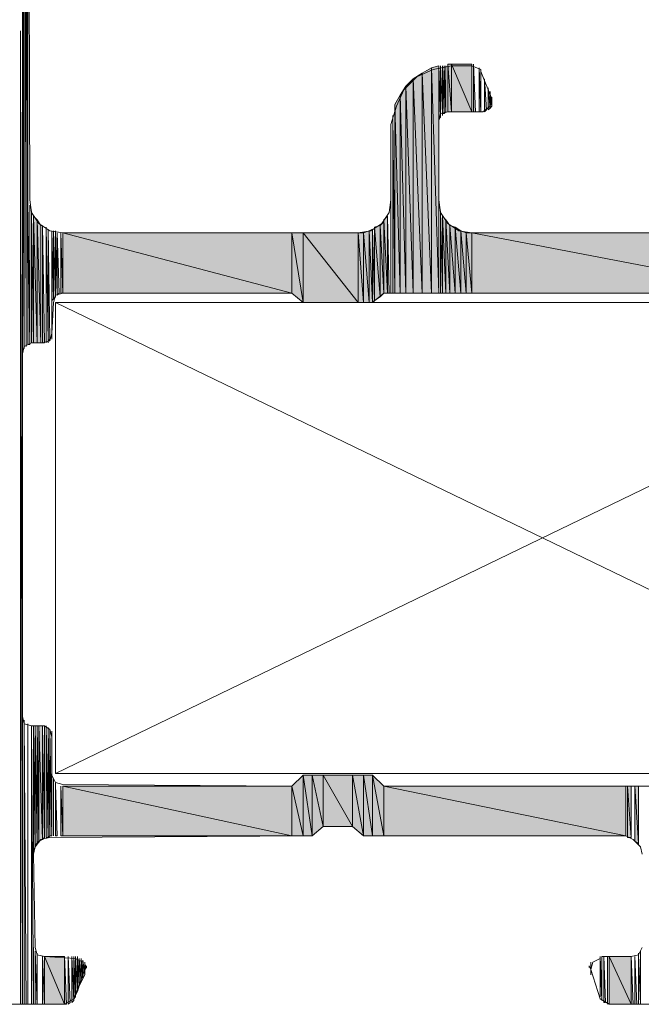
# Model space of a CAD drawing. Header units: millimetres. Extents: x -8934017 to -8932755, y 9525 to 11066.
# Tile 21 of 38: x -8933499 to -8933481, y 9616 to 9645. Entities that reach past the tile are written whole.
import ezdxf

# ---------------------------------------------------------------- set-up
doc = ezdxf.new("R2010")
doc.units = ezdxf.units.MM
doc.layers.add('Импорт в семействах', color=7, linetype='Continuous', lineweight=18)
doc.layers.add('Элементы узлов', color=7, linetype='Continuous', lineweight=18)

# ---------------------------------------------------------------- blocks, each defined once
blk = doc.blocks.new('Ригель в сборе - Окно для витража_dwg-21289138-Сечение 27')
at = {"layer": 'Импорт в семействах'}
for points in [[(-8933499.344, 9615.562), (-8933499.289, 9615.562), (-8933499.344, 9644.74)], [(-8933499.289, 9635.174), (-8933499.235, 9635.229), (-8933499.289, 9644.74)], [(-8933487.039, 9636.877), (-8933487.039, 9643.634), (-8933487.313, 9643.469)], [(-8933486.819, 9636.877), (-8933486.819, 9643.689), (-8933487.039, 9643.634)], [(-8933487.039, 9636.877), (-8933486.819, 9636.877), (-8933487.039, 9643.634)], [(-8933486.819, 9642.096), (-8933486.764, 9642.151), (-8933486.819, 9643.689)], [(-8933486.709, 9642.261), (-8933486.654, 9642.261), (-8933486.709, 9643.689)], [(-8933486.654, 9642.261), (-8933486.6, 9642.316), (-8933486.654, 9643.689)], [(-8933486.434, 9642.316), (-8933486.434, 9643.744), (-8933486.544, 9643.744)], [(-8933486.544, 9642.316), (-8933486.434, 9642.316), (-8933486.544, 9643.744)], [(-8933485.83, 9642.316), (-8933485.83, 9643.744), (-8933486.434, 9643.744)], [(-8933486.434, 9642.316), (-8933485.83, 9642.316), (-8933486.434, 9643.744)], [(-8933485.776, 9642.316), (-8933485.72, 9642.316), (-8933485.776, 9643.744)], [(-8933485.61, 9642.316), (-8933485.555, 9642.316), (-8933485.61, 9643.634)], [(-8933487.313, 9636.877), (-8933487.313, 9643.469), (-8933487.588, 9643.305)], [(-8933487.313, 9636.877), (-8933487.039, 9636.877), (-8933487.313, 9643.469)], [(-8933487.808, 9636.877), (-8933487.808, 9643.085), (-8933487.973, 9642.81)], [(-8933487.588, 9636.877), (-8933487.588, 9643.305), (-8933487.808, 9643.085)], [(-8933487.808, 9636.877), (-8933487.588, 9636.877), (-8933487.808, 9643.085)], [(-8933487.588, 9636.877), (-8933487.313, 9636.877), (-8933487.588, 9643.305)], [(-8933485.446, 9642.316), (-8933485.391, 9642.371), (-8933485.446, 9643.305)], [(-8933485.336, 9642.371), (-8933485.281, 9642.426), (-8933485.336, 9643.03)], [(-8933487.973, 9636.877), (-8933487.973, 9642.81), (-8933488.137, 9642.536)], [(-8933487.973, 9636.877), (-8933487.808, 9636.877), (-8933487.973, 9642.81)], [(-8933485.281, 9642.426), (-8933485.226, 9642.481), (-8933485.281, 9642.81)], [(-8933488.137, 9636.877), (-8933487.973, 9636.877), (-8933488.137, 9642.536)], [(-8933488.192, 9636.877), (-8933488.137, 9636.877), (-8933488.192, 9642.206)], [(-8933499.124, 9635.339), (-8933499.07, 9635.339), (-8933499.124, 9639.679)], [(-8933499.015, 9635.394), (-8933498.96, 9635.394), (-8933499.015, 9639.294)], [(-8933498.85, 9635.394), (-8933498.85, 9639.075), (-8933498.96, 9639.185)], [(-8933498.85, 9635.394), (-8933498.96, 9639.185), (-8933498.96, 9635.394)], [(-8933488.357, 9636.877), (-8933488.357, 9639.185), (-8933488.467, 9639.075)], [(-8933488.357, 9636.877), (-8933488.302, 9636.877), (-8933488.357, 9639.185)], [(-8933486.764, 9636.877), (-8933486.709, 9636.877), (-8933486.764, 9639.349)], [(-8933486.6, 9636.877), (-8933486.6, 9639.075), (-8933486.709, 9639.185)], [(-8933486.6, 9636.877), (-8933486.709, 9639.185), (-8933486.709, 9636.877)], [(-8933498.74, 9635.394), (-8933498.74, 9638.91), (-8933498.85, 9639.075)], [(-8933498.85, 9635.394), (-8933498.74, 9635.394), (-8933498.85, 9639.075)], [(-8933498.685, 9635.394), (-8933498.63, 9635.394), (-8933498.685, 9638.91)], [(-8933488.577, 9636.767), (-8933488.577, 9638.91), (-8933488.742, 9638.855)], [(-8933488.467, 9636.877), (-8933488.467, 9639.02), (-8933488.577, 9638.91)], [(-8933488.577, 9636.767), (-8933488.467, 9636.877), (-8933488.577, 9638.91)], [(-8933488.357, 9636.877), (-8933488.467, 9639.075), (-8933488.467, 9636.877)], [(-8933486.489, 9636.877), (-8933486.489, 9638.91), (-8933486.6, 9639.075)], [(-8933486.6, 9636.877), (-8933486.489, 9636.877), (-8933486.6, 9639.075)], [(-8933486.325, 9636.877), (-8933486.325, 9638.855), (-8933486.489, 9638.91)], [(-8933486.489, 9636.877), (-8933486.325, 9636.877), (-8933486.489, 9638.91)], [(-8933498.52, 9635.449), (-8933498.465, 9635.504), (-8933498.52, 9638.8)], [(-8933498.411, 9636.657), (-8933498.355, 9636.712), (-8933498.411, 9638.745)], [(-8933498.355, 9636.712), (-8933498.3, 9636.767), (-8933498.355, 9638.745)], [(-8933498.245, 9636.822), (-8933498.191, 9636.877), (-8933498.245, 9638.69)], [(-8933498.136, 9636.877), (-8933498.081, 9636.877), (-8933498.136, 9638.69)], [(-8933491.214, 9636.877), (-8933491.214, 9638.69), (-8933498.081, 9638.69)], [(-8933498.081, 9636.877), (-8933491.214, 9636.877), (-8933498.081, 9638.69)], [(-8933490.884, 9636.603), (-8933490.884, 9638.69), (-8933491.214, 9638.69)], [(-8933490.884, 9636.603), (-8933491.214, 9638.69), (-8933491.214, 9636.877)], [(-8933489.236, 9636.603), (-8933489.236, 9638.69), (-8933490.884, 9638.69)], [(-8933490.884, 9636.603), (-8933489.236, 9636.603), (-8933490.884, 9638.69)], [(-8933489.072, 9636.603), (-8933489.072, 9638.69), (-8933489.236, 9638.69)], [(-8933489.236, 9636.603), (-8933489.072, 9636.603), (-8933489.236, 9638.69)], [(-8933488.906, 9636.603), (-8933488.906, 9638.745), (-8933489.072, 9638.69)], [(-8933489.072, 9636.603), (-8933488.906, 9636.603), (-8933489.072, 9638.69)], [(-8933488.797, 9636.603), (-8933488.797, 9638.8), (-8933488.906, 9638.745)], [(-8933488.906, 9636.603), (-8933488.797, 9636.603), (-8933488.906, 9638.745)], [(-8933488.797, 9636.603), (-8933488.742, 9636.657), (-8933488.797, 9638.8)], [(-8933488.742, 9636.657), (-8933488.577, 9636.767), (-8933488.742, 9638.855)], [(-8933486.16, 9636.877), (-8933486.16, 9638.745), (-8933486.325, 9638.855)], [(-8933486.325, 9636.877), (-8933486.16, 9636.877), (-8933486.325, 9638.855)], [(-8933485.995, 9636.877), (-8933485.995, 9638.69), (-8933486.16, 9638.745)], [(-8933486.16, 9636.877), (-8933485.995, 9636.877), (-8933486.16, 9638.745)], [(-8933485.83, 9636.877), (-8933485.83, 9638.69), (-8933485.995, 9638.69)], [(-8933485.995, 9636.877), (-8933485.83, 9636.877), (-8933485.995, 9638.69)], [(-8933476.381, 9636.877), (-8933476.381, 9638.69), (-8933485.83, 9638.69)], [(-8933485.83, 9636.877), (-8933476.381, 9636.877), (-8933485.83, 9638.69)], [(-8933499.235, 9615.562), (-8933499.179, 9615.562), (-8933499.235, 9624.022)], [(-8933499.015, 9615.562), (-8933498.96, 9615.562), (-8933499.015, 9623.912)], [(-8933498.96, 9620.177), (-8933498.905, 9620.287), (-8933498.96, 9623.912)], [(-8933498.905, 9620.342), (-8933498.85, 9620.397), (-8933498.905, 9623.912)], [(-8933498.85, 9620.397), (-8933498.795, 9620.452), (-8933498.85, 9623.912)], [(-8933498.685, 9620.506), (-8933498.685, 9623.912), (-8933498.795, 9623.912)], [(-8933498.795, 9620.452), (-8933498.685, 9620.506), (-8933498.795, 9623.912)], [(-8933498.685, 9620.506), (-8933498.63, 9620.561), (-8933498.685, 9623.912)], [(-8933498.575, 9620.561), (-8933498.52, 9620.561), (-8933498.575, 9623.912)], [(-8933498.52, 9620.561), (-8933498.465, 9620.616), (-8933498.52, 9623.858)], [(-8933498.465, 9620.616), (-8933498.411, 9620.616), (-8933498.465, 9623.748)], [(-8933490.884, 9620.616), (-8933490.884, 9622.429), (-8933491.214, 9622.1)], [(-8933490.609, 9620.616), (-8933490.609, 9622.429), (-8933490.884, 9622.429)], [(-8933490.884, 9620.616), (-8933490.609, 9620.616), (-8933490.884, 9622.429)], [(-8933490.28, 9620.891), (-8933490.28, 9622.429), (-8933490.609, 9622.429)], [(-8933490.609, 9620.616), (-8933490.28, 9620.891), (-8933490.609, 9622.429)], [(-8933489.401, 9620.891), (-8933489.401, 9622.429), (-8933490.28, 9622.429)], [(-8933490.28, 9620.891), (-8933489.401, 9620.891), (-8933490.28, 9622.429)], [(-8933489.072, 9620.616), (-8933489.072, 9622.429), (-8933489.401, 9622.429)], [(-8933489.072, 9620.616), (-8933489.401, 9622.429), (-8933489.401, 9620.891)], [(-8933488.797, 9620.616), (-8933488.797, 9622.429), (-8933489.072, 9622.429)], [(-8933489.072, 9620.616), (-8933488.797, 9620.616), (-8933489.072, 9622.429)], [(-8933488.467, 9620.616), (-8933488.467, 9622.1), (-8933488.797, 9622.429)], [(-8933488.797, 9620.616), (-8933488.467, 9620.616), (-8933488.797, 9622.429)], [(-8933498.3, 9620.616), (-8933498.245, 9620.616), (-8933498.3, 9622.155)], [(-8933498.136, 9620.616), (-8933498.081, 9620.616), (-8933498.136, 9622.1)], [(-8933491.214, 9620.616), (-8933491.214, 9622.1), (-8933498.081, 9622.1)], [(-8933498.081, 9620.616), (-8933491.214, 9620.616), (-8933498.081, 9622.1)], [(-8933491.214, 9620.616), (-8933490.884, 9620.616), (-8933491.214, 9622.1)], [(-8933481.215, 9620.616), (-8933481.215, 9622.1), (-8933488.467, 9622.1)], [(-8933488.467, 9620.616), (-8933481.215, 9620.616), (-8933488.467, 9622.1)], [(-8933481.051, 9620.561), (-8933481.051, 9622.1), (-8933481.161, 9622.1)], [(-8933481.161, 9620.561), (-8933481.051, 9620.561), (-8933481.161, 9622.1)], [(-8933480.831, 9620.397), (-8933480.831, 9622.1), (-8933480.941, 9622.1)], [(-8933480.831, 9620.397), (-8933480.941, 9622.1), (-8933480.941, 9620.452)], [(-8933498.905, 9615.562), (-8933498.85, 9615.562), (-8933498.905, 9617.1)], [(-8933498.685, 9615.562), (-8933498.63, 9615.562), (-8933498.685, 9616.991)], [(-8933498.026, 9615.562), (-8933498.026, 9616.991), (-8933498.63, 9616.991)], [(-8933498.63, 9615.562), (-8933498.026, 9615.562), (-8933498.63, 9616.991)], [(-8933498.026, 9615.562), (-8933497.971, 9615.562), (-8933498.026, 9616.991)], [(-8933497.916, 9615.562), (-8933497.861, 9615.617), (-8933497.916, 9616.991)], [(-8933497.806, 9615.617), (-8933497.751, 9615.672), (-8933497.806, 9616.991)], [(-8933497.751, 9615.727), (-8933497.696, 9615.782), (-8933497.751, 9616.991)], [(-8933497.696, 9615.837), (-8933497.641, 9615.947), (-8933497.696, 9616.991)], [(-8933497.641, 9615.947), (-8933497.587, 9616.112), (-8933497.641, 9616.991)], [(-8933497.587, 9616.112), (-8933497.531, 9616.221), (-8933497.587, 9616.936)], [(-8933497.531, 9616.221), (-8933497.476, 9616.331), (-8933497.531, 9616.936)], [(-8933497.476, 9616.331), (-8933497.421, 9616.441), (-8933497.476, 9616.881)], [(-8933497.421, 9616.606), (-8933497.367, 9616.661), (-8933497.421, 9616.771)], [(-8933481.875, 9615.617), (-8933481.82, 9615.617), (-8933481.875, 9616.991)], [(-8933481.051, 9615.562), (-8933481.051, 9616.991), (-8933481.71, 9616.991)], [(-8933481.71, 9615.562), (-8933481.051, 9615.562), (-8933481.71, 9616.991)], [(-8933481.051, 9615.562), (-8933480.996, 9615.562), (-8933481.051, 9616.991)], [(-8933480.941, 9615.562), (-8933480.886, 9615.562), (-8933480.941, 9616.991)]]:
    blk.add_hatch(color=256, dxfattribs=at).paths.add_polyline_path(points)
for p, q in [((-8933499.289, 9615.562), (-8933499.344, 9644.74)), ((-8933499.344, 9644.74), (-8933499.344, 9615.562)), ((-8933499.235, 9635.229), (-8933499.289, 9644.74)), ((-8933499.289, 9644.74), (-8933499.289, 9635.174)), ((-8933487.039, 9643.634), (-8933487.313, 9643.469)), ((-8933486.819, 9643.689), (-8933487.039, 9643.634)), ((-8933487.039, 9636.877), (-8933487.039, 9643.634)), ((-8933487.039, 9643.634), (-8933486.819, 9636.877)), ((-8933486.819, 9636.877), (-8933487.039, 9643.634)), ((-8933487.039, 9643.634), (-8933487.039, 9636.877)), ((-8933486.819, 9636.877), (-8933486.819, 9643.689)), ((-8933486.764, 9642.151), (-8933486.819, 9643.689)), ((-8933486.819, 9643.689), (-8933486.819, 9642.096)), ((-8933486.654, 9642.261), (-8933486.709, 9643.689)), ((-8933486.709, 9643.689), (-8933486.709, 9642.261)), ((-8933486.6, 9642.316), (-8933486.654, 9643.689)), ((-8933486.654, 9643.689), (-8933486.654, 9642.261)), ((-8933486.434, 9643.744), (-8933486.544, 9643.744)), ((-8933486.544, 9643.744), (-8933486.434, 9642.316)), ((-8933486.434, 9642.316), (-8933486.544, 9643.744)), ((-8933486.544, 9643.744), (-8933486.544, 9642.316)), ((-8933486.434, 9642.316), (-8933486.434, 9643.744)), ((-8933485.83, 9643.744), (-8933486.434, 9643.744)), ((-8933486.434, 9643.744), (-8933485.83, 9642.316)), ((-8933485.83, 9642.316), (-8933486.434, 9643.744)), ((-8933486.434, 9643.744), (-8933486.434, 9642.316)), ((-8933485.83, 9642.316), (-8933485.83, 9643.744)), ((-8933485.72, 9642.316), (-8933485.776, 9643.744)), ((-8933485.776, 9643.744), (-8933485.776, 9642.316)), ((-8933485.555, 9642.316), (-8933485.61, 9643.634)), ((-8933485.61, 9643.634), (-8933485.61, 9642.316)), ((-8933487.313, 9643.469), (-8933487.588, 9643.305)), ((-8933487.313, 9636.877), (-8933487.313, 9643.469)), ((-8933487.313, 9643.469), (-8933487.039, 9636.877)), ((-8933487.039, 9636.877), (-8933487.313, 9643.469)), ((-8933487.313, 9643.469), (-8933487.313, 9636.877)), ((-8933487.808, 9643.085), (-8933487.973, 9642.81)), ((-8933487.588, 9643.305), (-8933487.808, 9643.085)), ((-8933487.808, 9636.877), (-8933487.808, 9643.085)), ((-8933487.808, 9643.085), (-8933487.588, 9636.877)), ((-8933487.588, 9636.877), (-8933487.808, 9643.085)), ((-8933487.808, 9643.085), (-8933487.808, 9636.877)), ((-8933487.588, 9636.877), (-8933487.588, 9643.305)), ((-8933487.588, 9643.305), (-8933487.313, 9636.877)), ((-8933487.313, 9636.877), (-8933487.588, 9643.305)), ((-8933487.588, 9643.305), (-8933487.588, 9636.877)), ((-8933485.391, 9642.371), (-8933485.446, 9643.305)), ((-8933485.446, 9643.305), (-8933485.446, 9642.316)), ((-8933485.281, 9642.426), (-8933485.336, 9643.03)), ((-8933485.336, 9643.03), (-8933485.336, 9642.371)), ((-8933487.973, 9642.81), (-8933488.137, 9642.536)), ((-8933487.973, 9636.877), (-8933487.973, 9642.81)), ((-8933487.973, 9642.81), (-8933487.808, 9636.877)), ((-8933487.808, 9636.877), (-8933487.973, 9642.81)), ((-8933487.973, 9642.81), (-8933487.973, 9636.877)), ((-8933485.226, 9642.481), (-8933485.281, 9642.81)), ((-8933485.281, 9642.81), (-8933485.281, 9642.426)), ((-8933488.137, 9642.536), (-8933487.973, 9636.877)), ((-8933487.973, 9636.877), (-8933488.137, 9642.536)), ((-8933488.137, 9642.536), (-8933488.137, 9636.877)), ((-8933485.281, 9642.426), (-8933485.226, 9642.481)), ((-8933488.137, 9636.877), (-8933488.192, 9642.206)), ((-8933488.192, 9642.206), (-8933488.192, 9636.877)), ((-8933486.819, 9642.096), (-8933486.764, 9642.151)), ((-8933486.709, 9642.261), (-8933486.654, 9642.261)), ((-8933486.654, 9642.261), (-8933486.6, 9642.316)), ((-8933486.544, 9642.316), (-8933486.434, 9642.316)), ((-8933486.434, 9642.316), (-8933485.83, 9642.316)), ((-8933485.776, 9642.316), (-8933485.72, 9642.316)), ((-8933485.61, 9642.316), (-8933485.555, 9642.316)), ((-8933485.446, 9642.316), (-8933485.391, 9642.371)), ((-8933485.336, 9642.371), (-8933485.281, 9642.426)), ((-8933499.07, 9635.339), (-8933499.124, 9639.679)), ((-8933499.124, 9639.679), (-8933499.124, 9635.339)), ((-8933498.96, 9635.394), (-8933499.015, 9639.294)), ((-8933499.015, 9639.294), (-8933499.015, 9635.394)), ((-8933498.85, 9639.075), (-8933498.96, 9639.185)), ((-8933498.96, 9639.185), (-8933498.85, 9635.394)), ((-8933498.85, 9635.394), (-8933498.96, 9639.185)), ((-8933498.96, 9639.185), (-8933498.96, 9635.394)), ((-8933488.357, 9639.185), (-8933488.467, 9639.075)), ((-8933488.357, 9636.877), (-8933488.357, 9639.185)), ((-8933488.302, 9636.877), (-8933488.357, 9639.185)), ((-8933488.357, 9639.185), (-8933488.357, 9636.877)), ((-8933486.709, 9636.877), (-8933486.764, 9639.349)), ((-8933486.764, 9639.349), (-8933486.764, 9636.877)), ((-8933486.6, 9639.075), (-8933486.709, 9639.185)), ((-8933486.709, 9639.185), (-8933486.6, 9636.877)), ((-8933486.6, 9636.877), (-8933486.709, 9639.185)), ((-8933486.709, 9639.185), (-8933486.709, 9636.877)), ((-8933498.85, 9635.394), (-8933498.85, 9639.075)), ((-8933498.74, 9638.91), (-8933498.85, 9639.075)), ((-8933498.85, 9639.075), (-8933498.74, 9635.394)), ((-8933498.74, 9635.394), (-8933498.85, 9639.075)), ((-8933498.85, 9639.075), (-8933498.85, 9635.394)), ((-8933498.74, 9635.394), (-8933498.74, 9638.91)), ((-8933498.63, 9635.394), (-8933498.685, 9638.91)), ((-8933498.685, 9638.91), (-8933498.685, 9635.394)), ((-8933488.577, 9638.91), (-8933488.742, 9638.855)), ((-8933488.467, 9639.02), (-8933488.577, 9638.91)), ((-8933488.577, 9636.767), (-8933488.577, 9638.91)), ((-8933488.577, 9638.91), (-8933488.467, 9636.877)), ((-8933488.467, 9636.877), (-8933488.577, 9638.91)), ((-8933488.577, 9638.91), (-8933488.577, 9636.767)), ((-8933488.467, 9639.075), (-8933488.357, 9636.877)), ((-8933488.357, 9636.877), (-8933488.467, 9639.075)), ((-8933488.467, 9639.075), (-8933488.467, 9636.877)), ((-8933488.467, 9636.877), (-8933488.467, 9639.02)), ((-8933486.6, 9636.877), (-8933486.6, 9639.075)), ((-8933486.489, 9638.91), (-8933486.6, 9639.075)), ((-8933486.6, 9639.075), (-8933486.489, 9636.877)), ((-8933486.489, 9636.877), (-8933486.6, 9639.075)), ((-8933486.6, 9639.075), (-8933486.6, 9636.877)), ((-8933486.489, 9636.877), (-8933486.489, 9638.91)), ((-8933486.325, 9638.855), (-8933486.489, 9638.91)), ((-8933486.489, 9638.91), (-8933486.325, 9636.877)), ((-8933486.325, 9636.877), (-8933486.489, 9638.91)), ((-8933486.489, 9638.91), (-8933486.489, 9636.877)), ((-8933498.465, 9635.504), (-8933498.52, 9638.8)), ((-8933498.52, 9638.8), (-8933498.52, 9635.449)), ((-8933498.355, 9636.712), (-8933498.411, 9638.745)), ((-8933498.411, 9638.745), (-8933498.411, 9636.657)), ((-8933498.3, 9636.767), (-8933498.355, 9638.745)), ((-8933498.355, 9638.745), (-8933498.355, 9636.712)), ((-8933498.191, 9636.877), (-8933498.245, 9638.69)), ((-8933498.245, 9638.69), (-8933498.245, 9636.822)), ((-8933498.081, 9636.877), (-8933498.136, 9638.69)), ((-8933498.136, 9638.69), (-8933498.136, 9636.877)), ((-8933491.214, 9638.69), (-8933498.081, 9638.69)), ((-8933498.081, 9638.69), (-8933491.214, 9636.877)), ((-8933491.214, 9636.877), (-8933498.081, 9638.69)), ((-8933498.081, 9638.69), (-8933498.081, 9636.877)), ((-8933491.214, 9636.877), (-8933491.214, 9638.69)), ((-8933490.884, 9638.69), (-8933491.214, 9638.69)), ((-8933491.214, 9638.69), (-8933490.884, 9636.603)), ((-8933490.884, 9636.603), (-8933491.214, 9638.69)), ((-8933491.214, 9638.69), (-8933491.214, 9636.877)), ((-8933490.884, 9636.603), (-8933490.884, 9638.69)), ((-8933489.236, 9638.69), (-8933490.884, 9638.69)), ((-8933490.884, 9638.69), (-8933489.236, 9636.603)), ((-8933489.236, 9636.603), (-8933490.884, 9638.69)), ((-8933490.884, 9638.69), (-8933490.884, 9636.603)), ((-8933489.236, 9636.603), (-8933489.236, 9638.69)), ((-8933489.072, 9638.69), (-8933489.236, 9638.69)), ((-8933489.236, 9638.69), (-8933489.072, 9636.603)), ((-8933489.072, 9636.603), (-8933489.236, 9638.69)), ((-8933489.236, 9638.69), (-8933489.236, 9636.603)), ((-8933488.906, 9638.745), (-8933489.072, 9638.69)), ((-8933489.072, 9636.603), (-8933489.072, 9638.69)), ((-8933489.072, 9638.69), (-8933488.906, 9636.603)), ((-8933488.906, 9636.603), (-8933489.072, 9638.69)), ((-8933489.072, 9638.69), (-8933489.072, 9636.603)), ((-8933488.797, 9638.8), (-8933488.906, 9638.745)), ((-8933488.906, 9636.603), (-8933488.906, 9638.745)), ((-8933488.906, 9638.745), (-8933488.797, 9636.603)), ((-8933488.797, 9636.603), (-8933488.906, 9638.745)), ((-8933488.906, 9638.745), (-8933488.906, 9636.603)), ((-8933488.797, 9636.603), (-8933488.797, 9638.8)), ((-8933488.742, 9636.657), (-8933488.797, 9638.8)), ((-8933488.797, 9638.8), (-8933488.797, 9636.603)), ((-8933488.742, 9638.855), (-8933488.577, 9636.767)), ((-8933488.577, 9636.767), (-8933488.742, 9638.855)), ((-8933488.742, 9638.855), (-8933488.742, 9636.657)), ((-8933486.325, 9636.877), (-8933486.325, 9638.855)), ((-8933486.16, 9638.745), (-8933486.325, 9638.855)), ((-8933486.325, 9638.855), (-8933486.16, 9636.877)), ((-8933486.16, 9636.877), (-8933486.325, 9638.855)), ((-8933486.325, 9638.855), (-8933486.325, 9636.877)), ((-8933486.16, 9636.877), (-8933486.16, 9638.745)), ((-8933485.995, 9638.69), (-8933486.16, 9638.745)), ((-8933486.16, 9638.745), (-8933485.995, 9636.877)), ((-8933485.995, 9636.877), (-8933486.16, 9638.745)), ((-8933486.16, 9638.745), (-8933486.16, 9636.877)), ((-8933485.995, 9636.877), (-8933485.995, 9638.69)), ((-8933485.83, 9638.69), (-8933485.995, 9638.69)), ((-8933485.995, 9638.69), (-8933485.83, 9636.877)), ((-8933485.83, 9636.877), (-8933485.995, 9638.69)), ((-8933485.995, 9638.69), (-8933485.995, 9636.877)), ((-8933485.83, 9636.877), (-8933485.83, 9638.69)), ((-8933476.381, 9638.69), (-8933485.83, 9638.69)), ((-8933485.83, 9638.69), (-8933476.381, 9636.877)), ((-8933476.381, 9636.877), (-8933485.83, 9638.69)), ((-8933485.83, 9638.69), (-8933485.83, 9636.877)), ((-8933498.245, 9636.822), (-8933498.191, 9636.877)), ((-8933498.136, 9636.877), (-8933498.081, 9636.877)), ((-8933498.081, 9636.877), (-8933491.214, 9636.877)), ((-8933491.214, 9636.877), (-8933490.884, 9636.603)), ((-8933488.577, 9636.767), (-8933488.467, 9636.877)), ((-8933488.467, 9636.877), (-8933488.357, 9636.877)), ((-8933488.357, 9636.877), (-8933488.302, 9636.877)), ((-8933488.192, 9636.877), (-8933488.137, 9636.877)), ((-8933488.137, 9636.877), (-8933487.973, 9636.877)), ((-8933487.973, 9636.877), (-8933487.808, 9636.877)), ((-8933487.808, 9636.877), (-8933487.588, 9636.877)), ((-8933487.588, 9636.877), (-8933487.313, 9636.877)), ((-8933487.313, 9636.877), (-8933487.039, 9636.877)), ((-8933487.039, 9636.877), (-8933486.819, 9636.877)), ((-8933486.764, 9636.877), (-8933486.709, 9636.877)), ((-8933486.709, 9636.877), (-8933486.6, 9636.877)), ((-8933486.6, 9636.877), (-8933486.489, 9636.877)), ((-8933486.489, 9636.877), (-8933486.325, 9636.877)), ((-8933486.325, 9636.877), (-8933486.16, 9636.877)), ((-8933486.16, 9636.877), (-8933485.995, 9636.877)), ((-8933485.995, 9636.877), (-8933485.83, 9636.877)), ((-8933485.83, 9636.877), (-8933476.381, 9636.877)), ((-8933498.411, 9636.657), (-8933498.355, 9636.712)), ((-8933498.355, 9636.712), (-8933498.3, 9636.767)), ((-8933490.884, 9636.603), (-8933489.236, 9636.603)), ((-8933489.236, 9636.603), (-8933489.072, 9636.603)), ((-8933489.072, 9636.603), (-8933488.906, 9636.603)), ((-8933488.906, 9636.603), (-8933488.797, 9636.603)), ((-8933488.797, 9636.603), (-8933488.742, 9636.657)), ((-8933488.742, 9636.657), (-8933488.577, 9636.767)), ((-8933499.015, 9635.394), (-8933498.96, 9635.394)), ((-8933498.96, 9635.394), (-8933498.85, 9635.394)), ((-8933498.85, 9635.394), (-8933498.74, 9635.394)), ((-8933498.685, 9635.394), (-8933498.63, 9635.394)), ((-8933498.52, 9635.449), (-8933498.465, 9635.504)), ((-8933499.289, 9635.174), (-8933499.235, 9635.229)), ((-8933499.124, 9635.339), (-8933499.07, 9635.339)), ((-8933499.179, 9615.562), (-8933499.235, 9624.022)), ((-8933499.235, 9624.022), (-8933499.235, 9615.562)), ((-8933498.96, 9615.562), (-8933499.015, 9623.912)), ((-8933499.015, 9623.912), (-8933499.015, 9615.562)), ((-8933498.905, 9620.287), (-8933498.96, 9623.912)), ((-8933498.96, 9623.912), (-8933498.96, 9620.177)), ((-8933498.85, 9620.397), (-8933498.905, 9623.912)), ((-8933498.905, 9623.912), (-8933498.905, 9620.342)), ((-8933498.795, 9620.452), (-8933498.85, 9623.912)), ((-8933498.85, 9623.912), (-8933498.85, 9620.397)), ((-8933498.685, 9623.912), (-8933498.795, 9623.912)), ((-8933498.795, 9623.912), (-8933498.685, 9620.506)), ((-8933498.685, 9620.506), (-8933498.795, 9623.912)), ((-8933498.795, 9623.912), (-8933498.795, 9620.452)), ((-8933498.685, 9620.506), (-8933498.685, 9623.912)), ((-8933498.63, 9620.561), (-8933498.685, 9623.912)), ((-8933498.685, 9623.912), (-8933498.685, 9620.506)), ((-8933498.52, 9620.561), (-8933498.575, 9623.912)), ((-8933498.575, 9623.912), (-8933498.575, 9620.561)), ((-8933498.465, 9620.616), (-8933498.52, 9623.858)), ((-8933498.52, 9623.858), (-8933498.52, 9620.561)), ((-8933498.411, 9620.616), (-8933498.465, 9623.748)), ((-8933498.465, 9623.748), (-8933498.465, 9620.616)), ((-8933490.884, 9622.429), (-8933491.214, 9622.1)), ((-8933490.884, 9620.616), (-8933490.884, 9622.429)), ((-8933490.609, 9622.429), (-8933490.884, 9622.429)), ((-8933490.884, 9622.429), (-8933490.609, 9620.616)), ((-8933490.609, 9620.616), (-8933490.884, 9622.429)), ((-8933490.884, 9622.429), (-8933490.884, 9620.616)), ((-8933490.609, 9620.616), (-8933490.609, 9622.429)), ((-8933490.28, 9622.429), (-8933490.609, 9622.429)), ((-8933490.609, 9622.429), (-8933490.28, 9620.891)), ((-8933490.28, 9620.891), (-8933490.609, 9622.429)), ((-8933490.609, 9622.429), (-8933490.609, 9620.616)), ((-8933490.28, 9620.891), (-8933490.28, 9622.429)), ((-8933489.401, 9622.429), (-8933490.28, 9622.429)), ((-8933490.28, 9622.429), (-8933489.401, 9620.891)), ((-8933489.401, 9620.891), (-8933490.28, 9622.429)), ((-8933490.28, 9622.429), (-8933490.28, 9620.891)), ((-8933489.401, 9620.891), (-8933489.401, 9622.429)), ((-8933489.072, 9622.429), (-8933489.401, 9622.429)), ((-8933489.401, 9622.429), (-8933489.072, 9620.616)), ((-8933489.072, 9620.616), (-8933489.401, 9622.429)), ((-8933489.401, 9622.429), (-8933489.401, 9620.891)), ((-8933489.072, 9620.616), (-8933489.072, 9622.429)), ((-8933488.797, 9622.429), (-8933489.072, 9622.429)), ((-8933489.072, 9622.429), (-8933488.797, 9620.616)), ((-8933488.797, 9620.616), (-8933489.072, 9622.429)), ((-8933489.072, 9622.429), (-8933489.072, 9620.616)), ((-8933488.797, 9620.616), (-8933488.797, 9622.429)), ((-8933488.467, 9622.1), (-8933488.797, 9622.429)), ((-8933488.797, 9622.429), (-8933488.467, 9620.616)), ((-8933488.467, 9620.616), (-8933488.797, 9622.429)), ((-8933488.797, 9622.429), (-8933488.797, 9620.616)), ((-8933498.245, 9620.616), (-8933498.3, 9622.155)), ((-8933498.3, 9622.155), (-8933498.3, 9620.616)), ((-8933498.081, 9620.616), (-8933498.136, 9622.1)), ((-8933498.136, 9622.1), (-8933498.136, 9620.616)), ((-8933491.214, 9622.1), (-8933498.081, 9622.1)), ((-8933498.081, 9622.1), (-8933491.214, 9620.616)), ((-8933491.214, 9620.616), (-8933498.081, 9622.1)), ((-8933498.081, 9622.1), (-8933498.081, 9620.616)), ((-8933491.214, 9620.616), (-8933491.214, 9622.1)), ((-8933491.214, 9622.1), (-8933490.884, 9620.616)), ((-8933490.884, 9620.616), (-8933491.214, 9622.1)), ((-8933491.214, 9622.1), (-8933491.214, 9620.616)), ((-8933488.467, 9620.616), (-8933488.467, 9622.1)), ((-8933481.215, 9622.1), (-8933488.467, 9622.1)), ((-8933488.467, 9622.1), (-8933481.215, 9620.616)), ((-8933481.215, 9620.616), (-8933488.467, 9622.1)), ((-8933488.467, 9622.1), (-8933488.467, 9620.616)), ((-8933481.215, 9620.616), (-8933481.215, 9622.1)), ((-8933481.051, 9622.1), (-8933481.161, 9622.1)), ((-8933481.161, 9622.1), (-8933481.051, 9620.561)), ((-8933481.051, 9620.561), (-8933481.161, 9622.1)), ((-8933481.161, 9622.1), (-8933481.161, 9620.561)), ((-8933481.051, 9620.561), (-8933481.051, 9622.1)), ((-8933480.831, 9622.1), (-8933480.941, 9622.1)), ((-8933480.941, 9622.1), (-8933480.831, 9620.397)), ((-8933480.831, 9620.397), (-8933480.941, 9622.1)), ((-8933480.941, 9622.1), (-8933480.941, 9620.452)), ((-8933480.831, 9620.397), (-8933480.831, 9622.1)), ((-8933490.609, 9620.616), (-8933490.28, 9620.891)), ((-8933490.28, 9620.891), (-8933489.401, 9620.891)), ((-8933489.401, 9620.891), (-8933489.072, 9620.616)), ((-8933498.52, 9620.561), (-8933498.465, 9620.616)), ((-8933498.465, 9620.616), (-8933498.411, 9620.616)), ((-8933498.3, 9620.616), (-8933498.245, 9620.616)), ((-8933498.136, 9620.616), (-8933498.081, 9620.616)), ((-8933498.081, 9620.616), (-8933491.214, 9620.616)), ((-8933491.214, 9620.616), (-8933490.884, 9620.616)), ((-8933490.884, 9620.616), (-8933490.609, 9620.616)), ((-8933489.072, 9620.616), (-8933488.797, 9620.616)), ((-8933488.797, 9620.616), (-8933488.467, 9620.616)), ((-8933488.467, 9620.616), (-8933481.215, 9620.616)), ((-8933498.905, 9620.342), (-8933498.85, 9620.397)), ((-8933498.85, 9620.397), (-8933498.795, 9620.452)), ((-8933498.795, 9620.452), (-8933498.685, 9620.506)), ((-8933498.685, 9620.506), (-8933498.63, 9620.561)), ((-8933498.575, 9620.561), (-8933498.52, 9620.561)), ((-8933481.161, 9620.561), (-8933481.051, 9620.561)), ((-8933480.941, 9620.452), (-8933480.831, 9620.397)), ((-8933498.96, 9620.177), (-8933498.905, 9620.287)), ((-8933498.85, 9615.562), (-8933498.905, 9617.1)), ((-8933498.905, 9617.1), (-8933498.905, 9615.562)), ((-8933498.63, 9615.562), (-8933498.685, 9616.991)), ((-8933498.685, 9616.991), (-8933498.685, 9615.562)), ((-8933498.026, 9616.991), (-8933498.63, 9616.991)), ((-8933498.63, 9616.991), (-8933498.026, 9615.562)), ((-8933498.026, 9615.562), (-8933498.63, 9616.991)), ((-8933498.63, 9616.991), (-8933498.63, 9615.562)), ((-8933498.026, 9615.562), (-8933498.026, 9616.991)), ((-8933497.971, 9615.562), (-8933498.026, 9616.991)), ((-8933498.026, 9616.991), (-8933498.026, 9615.562)), ((-8933497.861, 9615.617), (-8933497.916, 9616.991)), ((-8933497.916, 9616.991), (-8933497.916, 9615.562)), ((-8933497.751, 9615.672), (-8933497.806, 9616.991)), ((-8933497.806, 9616.991), (-8933497.806, 9615.617)), ((-8933497.696, 9615.782), (-8933497.751, 9616.991)), ((-8933497.751, 9616.991), (-8933497.751, 9615.727)), ((-8933497.641, 9615.947), (-8933497.696, 9616.991)), ((-8933497.696, 9616.991), (-8933497.696, 9615.837)), ((-8933497.587, 9616.112), (-8933497.641, 9616.991)), ((-8933497.641, 9616.991), (-8933497.641, 9615.947)), ((-8933497.531, 9616.221), (-8933497.587, 9616.936)), ((-8933497.587, 9616.936), (-8933497.587, 9616.112)), ((-8933497.476, 9616.331), (-8933497.531, 9616.936)), ((-8933497.531, 9616.936), (-8933497.531, 9616.221)), ((-8933497.421, 9616.441), (-8933497.476, 9616.881)), ((-8933497.476, 9616.881), (-8933497.476, 9616.331)), ((-8933497.367, 9616.661), (-8933497.421, 9616.771)), ((-8933497.421, 9616.771), (-8933497.421, 9616.606)), ((-8933481.82, 9615.617), (-8933481.875, 9616.991)), ((-8933481.875, 9616.991), (-8933481.875, 9615.617)), ((-8933481.051, 9616.991), (-8933481.71, 9616.991)), ((-8933481.71, 9616.991), (-8933481.051, 9615.562)), ((-8933481.051, 9615.562), (-8933481.71, 9616.991)), ((-8933481.71, 9616.991), (-8933481.71, 9615.562)), ((-8933481.051, 9615.562), (-8933481.051, 9616.991)), ((-8933480.996, 9615.562), (-8933481.051, 9616.991)), ((-8933481.051, 9616.991), (-8933481.051, 9615.562)), ((-8933480.886, 9615.562), (-8933480.941, 9616.991)), ((-8933480.941, 9616.991), (-8933480.941, 9615.562)), ((-8933497.421, 9616.606), (-8933497.367, 9616.661)), ((-8933497.587, 9616.112), (-8933497.531, 9616.221)), ((-8933497.531, 9616.221), (-8933497.476, 9616.331)), ((-8933497.476, 9616.331), (-8933497.421, 9616.441)), ((-8933497.696, 9615.837), (-8933497.641, 9615.947)), ((-8933497.641, 9615.947), (-8933497.587, 9616.112)), ((-8933497.916, 9615.562), (-8933497.861, 9615.617)), ((-8933497.806, 9615.617), (-8933497.751, 9615.672)), ((-8933497.751, 9615.727), (-8933497.696, 9615.782)), ((-8933481.875, 9615.617), (-8933481.82, 9615.617)), ((-8933499.344, 9615.562), (-8933499.289, 9615.562)), ((-8933499.235, 9615.562), (-8933499.179, 9615.562)), ((-8933499.015, 9615.562), (-8933498.96, 9615.562)), ((-8933498.905, 9615.562), (-8933498.85, 9615.562)), ((-8933498.685, 9615.562), (-8933498.63, 9615.562)), ((-8933498.63, 9615.562), (-8933498.026, 9615.562)), ((-8933498.026, 9615.562), (-8933497.971, 9615.562)), ((-8933481.71, 9615.562), (-8933481.051, 9615.562)), ((-8933481.051, 9615.562), (-8933480.996, 9615.562)), ((-8933480.941, 9615.562), (-8933480.886, 9615.562))]:
    blk.add_line(p, q, dxfattribs=at)
at = {"layer": 'Импорт в семействах', "color": 9, "true_color": 0xc0c0c0}
for p, q in [((-8933469.13, 9622.484), (-8933498.3, 9636.603)), ((-8933469.13, 9636.603), (-8933498.3, 9622.484))]:
    blk.add_line(p, q, dxfattribs=at)
at = {"layer": 'Импорт в семействах', "flags": 128}
for points in [[(-8933485.61, 9643.634), (-8933485.61, 9642.316), (-8933485.61, 9643.634), (-8933485.61, 9642.316), (-8933485.61, 9643.634), (-8933485.555, 9642.316), (-8933485.555, 9643.524), (-8933485.555, 9643.579), (-8933485.555, 9642.316), (-8933485.555, 9643.579), (-8933485.83, 9643.689), (-8933486.434, 9643.689), (-8933486.984, 9643.579), (-8933487.478, 9643.36), (-8933487.863, 9642.975), (-8933488.082, 9642.481), (-8933488.248, 9641.931), (-8933488.248, 9639.679), (-8933488.302, 9639.294), (-8933488.522, 9638.965), (-8933488.852, 9638.745), (-8933489.236, 9638.69), (-8933498.081, 9638.69), (-8933498.465, 9638.745), (-8933498.795, 9638.965), (-8933499.015, 9639.294), (-8933499.07, 9639.679), (-8933499.124, 9659.511)], [(-8933499.289, 9659.785), (-8933499.289, 9635.119), (-8933499.289, 9659.785), (-8933499.289, 9635.064), (-8933499.289, 9635.119), (-8933499.289, 9659.785), (-8933499.289, 9635.119), (-8933499.289, 9659.785), (-8933499.289, 9635.119), (-8933499.289, 9659.785), (-8933499.289, 9635.174), (-8933499.289, 9659.785), (-8933499.289, 9635.119), (-8933499.289, 9635.174), (-8933499.289, 9659.785), (-8933499.235, 9635.229), (-8933499.235, 9659.785), (-8933499.235, 9635.229), (-8933499.235, 9659.785), (-8933499.235, 9635.284), (-8933499.235, 9659.785), (-8933499.235, 9635.229), (-8933499.235, 9635.284), (-8933499.235, 9659.785), (-8933499.179, 9635.284), (-8933499.179, 9659.73), (-8933499.179, 9635.284), (-8933499.179, 9659.73), (-8933499.179, 9635.339), (-8933499.179, 9659.73), (-8933499.179, 9635.284), (-8933499.179, 9635.339), (-8933499.179, 9659.73), (-8933499.124, 9635.339), (-8933499.124, 9659.675), (-8933499.124, 9635.339), (-8933499.124, 9659.675), (-8933499.124, 9635.339), (-8933499.124, 9659.621)], [(-8933499.124, 9659.675), (-8933499.124, 9635.339), (-8933499.124, 9659.675), (-8933499.124, 9635.339), (-8933499.124, 9659.566)], [(-8933499.124, 9659.621), (-8933499.124, 9635.339), (-8933499.124, 9659.621), (-8933499.124, 9635.339), (-8933499.124, 9659.566), (-8933499.124, 9635.339), (-8933499.124, 9659.566), (-8933499.124, 9635.339), (-8933499.124, 9659.511)], [(-8933499.124, 9659.566), (-8933499.124, 9635.339), (-8933499.124, 9659.566)], [(-8933485.555, 9643.524), (-8933485.226, 9642.7), (-8933485.226, 9642.591), (-8933485.226, 9642.536), (-8933485.226, 9642.7), (-8933485.226, 9642.591), (-8933485.226, 9642.7), (-8933485.226, 9642.591), (-8933485.226, 9642.755), (-8933485.226, 9642.536), (-8933485.226, 9642.755), (-8933485.226, 9642.7), (-8933485.226, 9642.536), (-8933485.226, 9642.755), (-8933485.226, 9642.536), (-8933485.226, 9642.481), (-8933485.226, 9642.755), (-8933485.226, 9642.536), (-8933485.226, 9642.755), (-8933485.281, 9642.481), (-8933485.501, 9642.316), (-8933486.544, 9642.316), (-8933486.764, 9642.261), (-8933486.819, 9642.041), (-8933486.819, 9639.679), (-8933486.764, 9639.294), (-8933486.544, 9638.965), (-8933486.215, 9638.745), (-8933485.83, 9638.69), (-8933469.13, 9638.69)], [(-8933478.359, 9615.562), (-8933481.71, 9615.562), (-8933481.985, 9615.727), (-8933482.259, 9616.606), (-8933482.205, 9616.826), (-8933481.985, 9616.936), (-8933481.985, 9615.782), (-8933481.985, 9616.991), (-8933481.985, 9615.782), (-8933481.985, 9616.991), (-8933481.93, 9615.672), (-8933481.93, 9616.991), (-8933481.93, 9615.672), (-8933481.93, 9616.991), (-8933481.051, 9616.991), (-8933480.831, 9617.046), (-8933480.721, 9617.265)], [(-8933480.721, 9620.067), (-8933480.776, 9620.287), (-8933480.996, 9620.506), (-8933481.215, 9620.616), (-8933489.072, 9620.616), (-8933489.401, 9620.891), (-8933490.28, 9620.891), (-8933490.609, 9620.616), (-8933498.465, 9620.561), (-8933498.74, 9620.506), (-8933498.905, 9620.287), (-8933498.96, 9620.067), (-8933498.905, 9617.265), (-8933498.85, 9617.046), (-8933498.63, 9616.991), (-8933497.696, 9616.936), (-8933497.476, 9616.826), (-8933497.421, 9616.606), (-8933497.751, 9615.727), (-8933498.026, 9615.562), (-8933501.322, 9615.562)], [(-8933486.819, 9643.689), (-8933486.819, 9642.096), (-8933486.819, 9643.689), (-8933486.819, 9642.041), (-8933486.819, 9642.096), (-8933486.819, 9643.689), (-8933486.819, 9642.096), (-8933486.819, 9643.689), (-8933486.819, 9642.096), (-8933486.819, 9643.689), (-8933486.764, 9642.206), (-8933486.764, 9643.689), (-8933486.764, 9642.151), (-8933486.764, 9642.206), (-8933486.764, 9643.689), (-8933486.709, 9642.261), (-8933486.709, 9643.689), (-8933486.709, 9642.206), (-8933486.709, 9642.261), (-8933486.709, 9643.689)], [(-8933498.575, 9638.855), (-8933498.575, 9635.394), (-8933498.575, 9638.855), (-8933498.575, 9635.394), (-8933498.575, 9638.855), (-8933498.52, 9635.449), (-8933498.52, 9638.8), (-8933498.52, 9635.394), (-8933498.52, 9635.449), (-8933498.52, 9638.8)], [(-8933498.411, 9638.745), (-8933498.411, 9635.504), (-8933498.411, 9638.745), (-8933498.411, 9635.504), (-8933498.411, 9638.745), (-8933498.411, 9635.559), (-8933498.411, 9638.745), (-8933498.411, 9635.504), (-8933498.411, 9635.559), (-8933498.411, 9638.745), (-8933498.411, 9635.614), (-8933498.411, 9638.745), (-8933498.411, 9635.559), (-8933498.411, 9635.614), (-8933498.411, 9638.745), (-8933498.411, 9635.669), (-8933498.411, 9638.745), (-8933498.411, 9635.614), (-8933498.411, 9635.669), (-8933498.411, 9638.745), (-8933498.411, 9636.657), (-8933498.411, 9638.745), (-8933498.411, 9636.603), (-8933498.411, 9636.657), (-8933498.411, 9638.745), (-8933498.355, 9636.712), (-8933498.355, 9638.745), (-8933498.355, 9636.712), (-8933498.355, 9638.745), (-8933498.3, 9636.822), (-8933498.3, 9638.745), (-8933498.3, 9636.767), (-8933498.3, 9636.822), (-8933498.3, 9638.745), (-8933498.245, 9636.822), (-8933498.245, 9638.69), (-8933498.245, 9636.822), (-8933498.245, 9638.69)], [(-8933476.381, 9622.1), (-8933488.467, 9622.1), (-8933488.797, 9622.429), (-8933490.884, 9622.429), (-8933491.214, 9622.1), (-8933498.081, 9622.155), (-8933498.3, 9622.209), (-8933498.3, 9620.616), (-8933498.3, 9622.209), (-8933498.3, 9622.155), (-8933498.3, 9620.616), (-8933498.3, 9622.209), (-8933498.411, 9622.429), (-8933498.411, 9620.616), (-8933498.411, 9622.429), (-8933498.411, 9622.374), (-8933498.411, 9620.616), (-8933498.411, 9622.429), (-8933498.411, 9623.583), (-8933498.465, 9623.803), (-8933498.63, 9623.912), (-8933498.63, 9620.561), (-8933498.63, 9623.912), (-8933498.63, 9620.561), (-8933498.63, 9623.912), (-8933499.015, 9623.912), (-8933499.235, 9623.967), (-8933499.289, 9624.187), (-8933499.289, 9635.064), (-8933499.235, 9635.284), (-8933499.015, 9635.394), (-8933498.685, 9635.394), (-8933498.465, 9635.449), (-8933498.411, 9635.669), (-8933498.355, 9636.603), (-8933498.3, 9636.822), (-8933498.081, 9636.877), (-8933491.214, 9636.877), (-8933490.884, 9636.603), (-8933488.797, 9636.603), (-8933488.467, 9636.877), (-8933476.381, 9636.877)], [(-8933498.96, 9623.912), (-8933498.96, 9620.177), (-8933498.96, 9623.912), (-8933498.96, 9620.067), (-8933498.96, 9620.177), (-8933498.96, 9623.912), (-8933498.905, 9620.342), (-8933498.905, 9623.912), (-8933498.905, 9620.287), (-8933498.905, 9620.342), (-8933498.905, 9623.912)], [(-8933498.52, 9623.858), (-8933498.52, 9620.561), (-8933498.52, 9623.858), (-8933498.52, 9620.561), (-8933498.52, 9623.858), (-8933498.52, 9620.561), (-8933498.52, 9623.858), (-8933498.52, 9620.561), (-8933498.52, 9623.858), (-8933498.465, 9620.616), (-8933498.465, 9623.748), (-8933498.465, 9623.803), (-8933498.465, 9620.616), (-8933498.465, 9623.803), (-8933498.411, 9620.616), (-8933498.411, 9623.693), (-8933498.411, 9623.748), (-8933498.411, 9620.616), (-8933498.411, 9623.748), (-8933498.411, 9620.616), (-8933498.411, 9623.638), (-8933498.411, 9623.693), (-8933498.411, 9620.616), (-8933498.411, 9623.693), (-8933498.411, 9620.616), (-8933498.411, 9623.583), (-8933498.411, 9623.638), (-8933498.411, 9620.616), (-8933498.411, 9623.638)], [(-8933498.905, 9617.155), (-8933498.905, 9615.562), (-8933498.905, 9617.1), (-8933498.905, 9617.155), (-8933498.905, 9615.562), (-8933498.905, 9617.155), (-8933498.85, 9615.562), (-8933498.85, 9617.046), (-8933498.85, 9617.1), (-8933498.85, 9615.562), (-8933498.85, 9617.1)], [(-8933480.831, 9617.046), (-8933480.831, 9615.562), (-8933480.831, 9617.1), (-8933480.831, 9617.046), (-8933480.831, 9615.562), (-8933480.831, 9617.046), (-8933480.776, 9615.562), (-8933480.776, 9617.155), (-8933480.776, 9617.1), (-8933480.776, 9615.562), (-8933480.776, 9617.1)], [(-8933497.751, 9616.991), (-8933497.751, 9615.727), (-8933497.751, 9616.991), (-8933497.751, 9615.672), (-8933497.751, 9615.727), (-8933497.751, 9616.991), (-8933497.696, 9615.837), (-8933497.696, 9616.991), (-8933497.696, 9615.782), (-8933497.696, 9615.837), (-8933497.696, 9616.991)], [(-8933497.421, 9616.826), (-8933497.421, 9616.551), (-8933497.421, 9616.826), (-8933497.421, 9616.441), (-8933497.421, 9616.551), (-8933497.421, 9616.826), (-8933497.421, 9616.606), (-8933497.421, 9616.771), (-8933497.421, 9616.826), (-8933497.421, 9616.551), (-8933497.421, 9616.606), (-8933497.421, 9616.826), (-8933497.421, 9616.606), (-8933497.421, 9616.771), (-8933497.421, 9616.606), (-8933497.421, 9616.771), (-8933497.367, 9616.661), (-8933497.367, 9616.716)], [(-8933482.314, 9616.716), (-8933482.314, 9616.661), (-8933482.314, 9616.716), (-8933482.259, 9616.606), (-8933482.259, 9616.771), (-8933482.259, 9616.606), (-8933482.259, 9616.771), (-8933482.259, 9616.551), (-8933482.259, 9616.826), (-8933482.259, 9616.771), (-8933482.259, 9616.551), (-8933482.259, 9616.771), (-8933482.259, 9616.441), (-8933482.259, 9616.826), (-8933482.259, 9616.441), (-8933482.259, 9616.826)]]:
    blk.add_lwpolyline(points, dxfattribs=at)
for points in [[(-8933486.6, 9643.689), (-8933486.6, 9642.316), (-8933486.6, 9643.689), (-8933486.6, 9642.316)], [(-8933485.281, 9642.92), (-8933485.281, 9642.426), (-8933485.281, 9642.81), (-8933485.281, 9642.92), (-8933485.281, 9642.426)], [(-8933499.07, 9639.514), (-8933499.07, 9635.394), (-8933499.07, 9639.404), (-8933499.07, 9639.514), (-8933499.07, 9635.339), (-8933499.07, 9635.394)], [(-8933488.248, 9639.514), (-8933488.248, 9636.877), (-8933488.248, 9639.679), (-8933488.248, 9639.514), (-8933488.248, 9636.877)], [(-8933486.819, 9639.679), (-8933486.819, 9636.877), (-8933486.819, 9639.514), (-8933486.819, 9639.679), (-8933486.819, 9636.877)], [(-8933499.015, 9639.349), (-8933499.015, 9635.394), (-8933499.015, 9639.294), (-8933499.015, 9639.349), (-8933499.015, 9635.394)], [(-8933488.467, 9639.02), (-8933488.467, 9636.877), (-8933488.467, 9639.075), (-8933488.467, 9639.02), (-8933488.467, 9636.877)], [(-8933498.3, 9622.484), (-8933469.13, 9622.484), (-8933469.13, 9636.603), (-8933498.3, 9636.603)], [(-8933499.289, 9624.187), (-8933499.289, 9615.562), (-8933499.289, 9624.187), (-8933499.289, 9615.562), (-8933499.289, 9624.187), (-8933499.289, 9615.562), (-8933499.289, 9624.132), (-8933499.289, 9624.187), (-8933499.289, 9615.562)], [(-8933499.235, 9624.077), (-8933499.235, 9615.562), (-8933499.235, 9624.022), (-8933499.235, 9624.077), (-8933499.235, 9615.562)], [(-8933499.124, 9623.967), (-8933499.124, 9615.562), (-8933499.124, 9623.912), (-8933499.124, 9623.967), (-8933499.124, 9615.562)], [(-8933498.355, 9622.319), (-8933498.355, 9620.616), (-8933498.355, 9622.264), (-8933498.355, 9622.319), (-8933498.355, 9620.616)], [(-8933480.831, 9622.1), (-8933480.831, 9620.342), (-8933480.831, 9622.1), (-8933480.831, 9620.342)], [(-8933498.96, 9617.265), (-8933498.96, 9615.562), (-8933498.96, 9617.21), (-8933498.96, 9617.265), (-8933498.96, 9615.562)], [(-8933481.765, 9616.991), (-8933481.765, 9615.562), (-8933481.765, 9616.991), (-8933481.765, 9615.562)]]:
    blk.add_lwpolyline(points, close=True, dxfattribs=at)
blk = doc.blocks.new('Ригель в сборе - Ригель в сборе-21289257-Сечение 27')
blk.add_blockref('Ригель в сборе - Окно для витража_dwg-21289138-Сечение 27', (0, 0))

msp = doc.modelspace()

# ---------------------------------------------------------------- block references
at = {"layer": 'Элементы узлов'}
msp.add_blockref('Ригель в сборе - Ригель в сборе-21289257-Сечение 27', (0, 0), dxfattribs=at)

doc.saveas('drawing.dxf')
